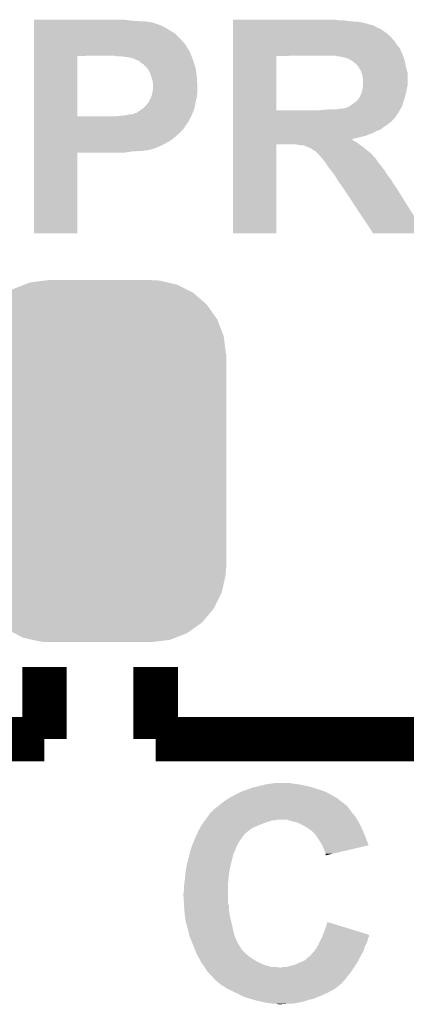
# Model space of a CAD drawing. Extents: x -1.3 to 24.2, y -3.9 to 53.4.
# Tile 10 of 51: x 11.1 to 12.8, y 6.6 to 11.1. Entities that reach past the tile are written whole.
import ezdxf

# ---------------------------------------------------------------- set-up
doc = ezdxf.new("R2010")
doc.units = 0
doc.layers.get('0').update_dxf_attribs({"linetype": 'CONTINUOUS'})
doc.layers.add('SKOLL-I_CLICK_V101_GTO', color=11, linetype='CONTINUOUS')
doc.layers.add('SKOLL-I_CLICK_V101_GTS', color=8, linetype='CONTINUOUS')

# ---------------------------------------------------------------- blocks, each defined once
blk = doc.blocks.new('CUSTOM_114')
for points in [[(-0.344522, 0.80667), (-0.319682, 0.816338), (0.351232, 0.80667), (0.308712, 0.816338)], [(-0.319682, 0.816338), (-0.251122, 0.82504), (0.308712, 0.816338), (0.27044, 0.82504)], [(-0.251122, 0.82504), (-0.23749, 0.82677), (0.27044, 0.82504), (0.23749, 0.82677)], [(-0.464512, 0.738408), (-0.420946, 0.769256), (0.460796, 0.738408), (0.425156, 0.769256)], [(-0.420946, 0.769256), (-0.396894, 0.786286), (0.425156, 0.769256), (0.391508, 0.786286)], [(-0.396894, 0.786286), (-0.344522, 0.80667), (0.391508, 0.786286), (0.351232, 0.80667)], [(-0.484594, 0.715032), (-0.464512, 0.738408), (0.4878, 0.715032), (0.460796, 0.738408)], [(-0.532704, 0.647234), (-0.5185, 0.67556), (0.535424, 0.647234), (0.515528, 0.67556)], [(-0.5185, 0.67556), (-0.484594, 0.715032), (0.515528, 0.67556), (0.4878, 0.715032)], [(-0.555636, 0.601496), (-0.532704, 0.647234), (0.55303, 0.601496), (0.535424, 0.647234)], [(-0.562694, 0.569912), (-0.555636, 0.601496), (0.565186, 0.569912), (0.55303, 0.601496)], [(-0.573704, 0.520636), (-0.562694, 0.569912), (0.571254, 0.520636), (0.565186, 0.569912)], [(-0.57531, 0.48768), (-0.573704, 0.520636), (0.57531, 0.48768), (0.571254, 0.520636)], [(-0.57658, -0.48768), (-0.57658, 0.48768), (0.57658, -0.48768), (0.57658, 0.48768)], [(-0.571252, -0.520636), (-0.57531, -0.48768), (0.573704, -0.520636), (0.57531, -0.48768)], [(-0.565186, -0.569912), (-0.571252, -0.520636), (0.562692, -0.569912), (0.573704, -0.520636)], [(-0.553028, -0.601496), (-0.565186, -0.569912), (0.555636, -0.601496), (0.562692, -0.569912)], [(-0.535424, -0.647234), (-0.553028, -0.601496), (0.532702, -0.647234), (0.555636, -0.601496)], [(-0.515526, -0.67556), (-0.535424, -0.647234), (0.5185, -0.67556), (0.532702, -0.647234)], [(-0.4878, -0.715032), (-0.515526, -0.67556), (0.484592, -0.715032), (0.5185, -0.67556)], [(-0.460794, -0.738408), (-0.4878, -0.715032), (0.464512, -0.738408), (0.484592, -0.715032)], [(-0.425156, -0.769256), (-0.460794, -0.738408), (0.420944, -0.769256), (0.464512, -0.738408)], [(-0.391506, -0.786286), (-0.425156, -0.769256), (0.396894, -0.786286), (0.420944, -0.769256)], [(-0.351232, -0.80667), (-0.391506, -0.786286), (0.34452, -0.80667), (0.396894, -0.786286)], [(-0.30871, -0.816338), (-0.351232, -0.80667), (0.319682, -0.816338), (0.34452, -0.80667)], [(-0.27044, -0.82504), (-0.30871, -0.816338), (0.25112, -0.82504), (0.319682, -0.816338)], [(-0.23749, -0.82677), (-0.27044, -0.82504), (0.23749, -0.82677), (0.25112, -0.82504)]]:
    blk.add_solid(points)

msp = doc.modelspace()

# ---------------------------------------------------------------- linework, layer by layer
at = {"layer": 'SKOLL-I_CLICK_V101_GTO', "const_width": 0.2032}
for points in [[(11.176, 8.1788), (11.176, 7.8486)], [(11.684, 7.8486), (11.684, 8.1788)], [(11.684, 7.8486), (13.462, 7.8486), (13.462, 8.1788)], [(9.398, 7.8486), (11.176, 7.8486)]]:
    msp.add_lwpolyline(points, dxfattribs=at)
at = {"layer": 'SKOLL-I_CLICK_V101_GTO'}
for points in [[(11.12776, 11.13028), (11.127762, 11.13536), (11.57986, 11.13028), (11.53922, 11.13536)], [(11.12776, 11.12774), (11.12776, 11.13028), (11.617958, 11.12774), (11.57986, 11.13028)], [(11.12776, 11.1252), (11.12776, 11.12774), (11.653518, 11.1252), (11.63574, 11.12774)], [(11.12776, 11.120116), (11.12776, 11.1252), (11.678924, 11.120116), (11.653518, 11.1252)], [(11.12776, 11.11758), (11.12776, 11.120116), (11.681466, 11.11758), (11.678924, 11.120116)], [(11.12776, 11.117578), (11.12776, 11.11758), (11.686544, 11.117578), (11.681466, 11.11758)], [(11.12776, 11.11504), (11.12776, 11.117578), (11.691622, 11.11504), (11.686544, 11.117578)], [(11.12776, 11.10996), (11.12776, 11.11504), (11.70686, 11.10996), (11.691622, 11.11504)], [(12.03708, 11.13282), (12.037082, 11.13536), (12.519662, 11.13282), (12.504422, 11.13536)], [(12.03708, 11.12774), (12.03708, 11.13282), (12.57554, 11.12774), (12.53998, 11.13282)], [(12.03708, 11.1252), (12.03708, 11.12774), (12.613642, 11.1252), (12.57554, 11.12774)], [(12.03708, 11.117578), (12.03708, 11.1252), (12.6492, 11.117578), (12.613642, 11.1252)], [(12.03708, 11.1125), (12.03708, 11.117578), (12.66444, 11.1125), (12.6492, 11.117578)], [(12.03708, 11.109956), (12.03708, 11.1125), (12.679684, 11.109956), (12.66444, 11.1125)], [(11.12776, 11.0998), (11.12776, 11.10996), (11.727178, 11.0998), (11.70686, 11.10996)], [(11.12776, 11.0871), (11.12776, 11.0998), (11.7475, 11.0871), (11.727178, 11.0998)], [(11.12776, 11.071858), (11.12776, 11.0871), (11.772902, 11.071858), (11.7475, 11.0871)], [(11.12776, 11.049), (11.12776, 11.071858), (11.79576, 11.049), (11.772902, 11.071858)], [(12.03708, 11.10742), (12.03708, 11.109956), (12.68222, 11.10742), (12.679684, 11.109956)], [(12.03708, 11.10234), (12.03708, 11.10742), (12.68984, 11.10234), (12.68222, 11.10742)], [(12.03708, 11.09726), (12.03708, 11.10234), (12.702542, 11.09726), (12.68984, 11.10234)], [(12.03708, 11.0871), (12.03708, 11.09726), (12.720322, 11.0871), (12.702542, 11.09726)], [(12.03708, 11.0744), (12.03708, 11.0871), (12.7381, 11.0744), (12.720322, 11.0871)], [(12.03708, 11.05916), (12.03708, 11.0744), (12.755882, 11.05916), (12.7381, 11.0744)], [(11.127758, 11.0236), (11.12776, 11.049), (11.81862, 11.0236), (11.79576, 11.049)], [(11.127758, 11.021056), (11.127758, 11.0236), (11.821162, 11.021056), (11.81862, 11.0236)], [(11.127758, 11.010898), (11.127758, 11.021056), (11.826242, 11.010898), (11.821162, 11.021056)], [(12.037078, 11.03884), (12.03708, 11.05916), (12.77366, 11.03884), (12.755882, 11.05916)], [(12.037078, 11.013438), (12.037078, 11.03884), (12.791442, 11.013438), (12.77366, 11.03884)], [(11.127758, 10.995658), (11.127758, 11.010898), (11.8364, 10.995658), (11.826242, 11.010898)], [(11.127758, 10.9855), (11.127758, 10.995658), (11.84148, 10.9855), (11.8364, 10.995658)], [(11.127758, 10.9728), (11.127758, 10.9855), (11.84656, 10.9728), (11.84148, 10.9855)], [(12.037078, 11.008356), (12.037078, 11.013438), (12.796522, 11.008356), (12.791442, 11.013438)], [(12.037078, 10.98804), (12.037078, 11.008356), (12.80668, 10.98804), (12.796522, 11.008356)], [(12.037078, 10.97026), (12.037078, 10.98804), (12.8143, 10.97026), (12.80668, 10.98804)], [(11.127752, 10.693422), (11.127758, 10.97024), (11.32586, 10.693422), (11.325862, 10.97024)], [(11.127758, 10.97026), (11.127758, 10.9728), (11.847484, 10.97026), (11.84656, 10.9728)], [(11.127758, 10.97024), (11.127758, 10.97026), (11.325862, 10.97024), (11.47318, 10.97026)], [(11.511282, 10.96772), (11.498582, 10.97026), (11.848408, 10.96772), (11.847484, 10.97026)], [(11.544302, 10.96518), (11.529062, 10.96772), (11.849332, 10.96518), (11.848408, 10.96772)], [(11.554464, 10.965178), (11.544302, 10.96518), (11.849332, 10.965178), (11.849332, 10.96518)], [(11.559544, 10.96264), (11.554464, 10.965178), (11.850256, 10.96264), (11.849332, 10.965178)], [(11.577322, 10.960098), (11.562082, 10.96264), (11.85118, 10.960098), (11.850256, 10.96264)], [(11.592562, 10.95248), (11.577322, 10.960098), (11.85395, 10.95248), (11.85118, 10.960098)], [(11.607802, 10.947396), (11.592562, 10.95248), (11.855798, 10.947396), (11.85395, 10.95248)], [(11.61034, 10.94486), (11.607802, 10.947396), (11.85672, 10.94486), (11.855798, 10.947396)], [(11.617964, 10.937238), (11.61034, 10.94486), (11.859262, 10.937238), (11.85672, 10.94486)], [(11.62812, 10.932156), (11.617964, 10.937238), (11.860956, 10.932156), (11.859262, 10.937238)], [(11.633206, 10.924538), (11.62812, 10.932156), (11.863494, 10.924538), (11.860956, 10.932156)], [(12.037072, 10.721362), (12.037078, 10.97024), (12.23518, 10.721362), (12.235182, 10.97024)], [(12.037078, 10.97024), (12.037078, 10.97026), (12.235182, 10.97024), (12.46124, 10.97026)], [(12.517122, 10.96772), (12.504422, 10.97026), (12.815148, 10.96772), (12.8143, 10.97026)], [(12.524744, 10.967718), (12.517122, 10.96772), (12.815148, 10.967718), (12.815148, 10.96772)], [(12.529824, 10.96518), (12.524744, 10.967718), (12.815994, 10.96518), (12.815148, 10.967718)], [(12.547602, 10.962638), (12.529824, 10.96518), (12.816842, 10.962638), (12.815994, 10.96518)], [(12.562842, 10.95756), (12.547602, 10.962638), (12.818534, 10.95756), (12.816842, 10.962638)], [(12.57554, 10.94994), (12.562842, 10.95756), (12.821074, 10.94994), (12.818534, 10.95756)], [(12.580622, 10.947398), (12.57554, 10.94994), (12.82192, 10.947398), (12.821074, 10.94994)], [(12.5857, 10.944858), (12.580622, 10.947398), (12.82243, 10.944858), (12.82192, 10.947398)], [(12.59332, 10.93724), (12.5857, 10.944858), (12.823952, 10.93724), (12.82243, 10.944858)], [(12.600942, 10.932154), (12.59332, 10.93724), (12.82497, 10.932154), (12.823952, 10.93724)], [(12.603494, 10.92708), (12.600942, 10.932154), (12.825984, 10.92708), (12.82497, 10.932154)], [(11.63828, 10.921998), (11.633206, 10.924538), (11.864342, 10.921998), (11.863494, 10.924538)], [(11.640822, 10.919458), (11.63828, 10.921998), (11.865188, 10.919458), (11.864342, 10.921998)], [(11.644886, 10.914378), (11.640822, 10.919458), (11.86688, 10.914378), (11.865188, 10.919458)], [(11.650982, 10.906758), (11.644886, 10.914378), (11.867898, 10.906758), (11.86688, 10.914378)], [(11.6586, 10.891518), (11.650982, 10.906758), (11.86993, 10.891518), (11.867898, 10.906758)], [(11.66368, 10.87628), (11.6586, 10.891518), (11.87196, 10.87628), (11.86993, 10.891518)], [(12.606024, 10.92707), (12.603494, 10.92708), (12.825986, 10.92707), (12.825984, 10.92708)], [(12.609068, 10.922), (12.606024, 10.92707), (12.827, 10.922), (12.825986, 10.92707)], [(12.62126, 10.901682), (12.609068, 10.922), (12.832542, 10.901682), (12.827, 10.922)], [(12.62431, 10.894058), (12.62126, 10.901682), (12.83462, 10.894058), (12.832542, 10.901682)], [(12.62634, 10.888978), (12.62431, 10.894058), (12.83462, 10.888978), (12.83462, 10.894058)], [(12.63142, 10.863578), (12.62634, 10.888978), (12.83462, 10.863578), (12.83462, 10.888978)], [(11.66876, 10.861038), (11.66368, 10.87628), (11.872914, 10.861038), (11.87196, 10.87628)], [(11.6713, 10.848338), (11.66876, 10.861038), (11.873708, 10.848338), (11.872914, 10.861038)], [(11.6713, 10.835642), (11.6713, 10.848338), (11.8745, 10.835642), (11.873708, 10.848338)], [(12.63142, 10.833098), (12.63142, 10.863578), (12.83462, 10.833098), (12.83462, 10.863578)], [(11.666218, 10.789918), (11.668758, 10.80262), (11.872912, 10.789918), (11.8745, 10.80262)], [(11.668758, 10.80262), (11.6713, 10.815318), (11.8745, 10.80262), (11.8745, 10.815318)], [(11.6713, 10.815318), (11.6713, 10.835642), (11.8745, 10.815318), (11.8745, 10.835642)], [(12.621258, 10.794998), (12.622528, 10.79754), (12.826306, 10.794998), (12.827, 10.79754)], [(12.622528, 10.79754), (12.626338, 10.805158), (12.827, 10.79754), (12.828522, 10.805158)], [(12.626338, 10.805158), (12.62888, 10.81786), (12.828522, 10.805158), (12.831064, 10.81786)], [(12.62888, 10.81786), (12.629726, 10.82294), (12.831064, 10.81786), (12.83208, 10.82294)], [(12.629726, 10.82294), (12.63142, 10.833098), (12.83208, 10.82294), (12.83462, 10.833098)], [(11.640818, 10.7442), (11.64844, 10.754358), (11.864108, 10.7442), (11.865954, 10.754358)], [(11.64844, 10.754358), (11.653516, 10.759438), (11.865954, 10.754358), (11.866878, 10.759438)], [(11.653516, 10.75944), (11.65606, 10.767058), (11.86688, 10.75944), (11.868572, 10.767058)], [(11.653516, 10.759438), (11.653516, 10.75944), (11.866878, 10.759438), (11.86688, 10.75944)], [(11.65606, 10.767058), (11.66114, 10.77722), (11.868572, 10.767058), (11.87083, 10.77722)], [(11.66114, 10.77722), (11.663172, 10.782302), (11.87083, 10.77722), (11.87196, 10.782302)], [(11.663172, 10.782302), (11.666218, 10.789918), (11.87196, 10.782302), (11.872912, 10.789918)], [(12.57554, 10.7442), (12.59332, 10.7569), (12.810912, 10.7442), (12.815146, 10.7569)], [(12.59332, 10.7569), (12.603478, 10.764518), (12.815146, 10.7569), (12.817686, 10.764518)], [(12.603478, 10.764518), (12.60729, 10.7696), (12.817686, 10.764518), (12.81938, 10.7696)], [(12.60729, 10.7696), (12.6111, 10.774678), (12.81938, 10.7696), (12.820764, 10.774678)], [(12.6111, 10.774678), (12.613634, 10.777214), (12.820764, 10.774678), (12.821456, 10.777214)], [(12.613634, 10.777214), (12.61364, 10.779754), (12.821456, 10.777214), (12.822148, 10.779754)], [(12.61364, 10.779754), (12.618716, 10.784838), (12.822148, 10.779754), (12.823534, 10.784838)], [(12.618716, 10.784838), (12.621258, 10.794998), (12.823534, 10.784838), (12.826306, 10.794998)], [(11.579856, 10.70356), (11.587476, 10.7061), (11.85051, 10.70356), (11.85164, 10.7061)], [(11.587476, 10.7061), (11.590014, 10.708634), (11.85164, 10.7061), (11.852652, 10.708634)], [(11.590014, 10.708634), (11.595096, 10.70864), (11.852652, 10.708634), (11.852654, 10.70864)], [(11.595096, 10.70864), (11.61034, 10.7188), (11.852654, 10.70864), (11.856718, 10.7188)], [(11.61034, 10.7188), (11.627268, 10.731498), (11.856718, 10.7188), (11.861798, 10.731498)], [(11.627268, 10.731498), (11.630658, 10.73404), (11.861798, 10.731498), (11.86226, 10.73404)], [(11.630658, 10.73404), (11.640818, 10.7442), (11.86226, 10.73404), (11.864108, 10.7442)], [(12.037072, 10.72134), (12.037072, 10.721362), (12.425682, 10.72134), (12.23518, 10.721362)], [(12.037072, 10.70864), (12.037072, 10.72134), (12.791442, 10.70864), (12.798848, 10.72134)], [(12.037072, 10.6934), (12.037072, 10.70864), (12.78128, 10.6934), (12.791442, 10.70864)], [(12.425682, 10.72134), (12.45362, 10.72388), (12.798848, 10.72134), (12.80033, 10.72388)], [(12.45362, 10.72388), (12.4841, 10.72642), (12.80033, 10.72388), (12.801812, 10.72642)], [(12.514578, 10.72642), (12.527278, 10.72896), (12.801812, 10.72642), (12.803294, 10.72896)], [(12.537438, 10.72896), (12.550138, 10.7315), (12.803294, 10.72896), (12.804776, 10.7315)], [(12.550138, 10.7315), (12.555216, 10.734038), (12.804776, 10.7315), (12.806256, 10.734038)], [(12.555216, 10.734038), (12.557756, 10.73404), (12.806256, 10.734038), (12.806256, 10.73404)], [(12.557756, 10.73404), (12.567912, 10.739118), (12.806256, 10.73404), (12.80922, 10.739118)], [(12.567912, 10.739118), (12.567918, 10.73912), (12.80922, 10.739118), (12.80922, 10.73912)], [(12.567918, 10.73912), (12.57554, 10.7442), (12.80922, 10.73912), (12.810912, 10.7442)], [(11.12775, 10.68324), (11.127752, 10.6934), (11.841478, 10.68324), (11.845994, 10.6934)], [(11.12775, 10.680696), (11.12775, 10.68324), (11.83894, 10.680696), (11.841478, 10.68324)], [(11.12775, 10.673078), (11.12775, 10.680696), (11.836398, 10.673078), (11.83894, 10.680696)], [(11.12775, 10.66292), (11.12775, 10.673078), (11.82878, 10.66292), (11.836398, 10.673078)], [(11.12775, 10.632438), (11.12775, 10.66292), (11.808458, 10.632438), (11.82878, 10.66292)], [(11.127752, 10.6934), (11.127752, 10.693422), (11.496042, 10.6934), (11.32586, 10.693422)], [(11.496042, 10.6934), (11.546838, 10.69848), (11.845994, 10.6934), (11.848252, 10.69848)], [(11.546838, 10.69848), (11.569698, 10.70356), (11.848252, 10.69848), (11.85051, 10.70356)], [(12.03707, 10.6807), (12.037072, 10.6934), (12.77112, 10.6807), (12.78128, 10.6934)], [(12.03707, 10.668), (12.03707, 10.6807), (12.75842, 10.668), (12.77112, 10.6807)], [(12.03707, 10.662918), (12.03707, 10.668), (12.750798, 10.662918), (12.75842, 10.668)], [(12.03707, 10.655298), (12.03707, 10.662918), (12.743176, 10.655298), (12.750798, 10.662918)], [(11.127748, 10.58672), (11.12775, 10.6172), (11.757654, 10.58672), (11.79322, 10.6172)], [(11.12775, 10.6172), (11.12775, 10.632438), (11.79322, 10.6172), (11.808458, 10.632438)], [(12.03707, 10.650218), (12.03707, 10.655298), (12.73302, 10.650218), (12.743176, 10.655298)], [(12.03707, 10.6426), (12.03707, 10.650218), (12.72286, 10.6426), (12.73302, 10.650218)], [(12.03707, 10.63244), (12.03707, 10.6426), (12.710158, 10.63244), (12.72286, 10.6426)], [(12.03707, 10.62736), (12.03707, 10.63244), (12.69492, 10.62736), (12.710158, 10.63244)], [(12.03707, 10.61974), (12.03707, 10.62736), (12.67968, 10.61974), (12.69492, 10.62736)], [(12.03707, 10.61212), (12.03707, 10.61974), (12.6619, 10.61212), (12.67968, 10.61974)], [(11.127748, 10.586714), (11.127748, 10.58672), (11.755114, 10.586714), (11.757654, 10.58672)], [(11.127748, 10.581638), (11.127748, 10.586714), (11.750036, 10.581638), (11.755114, 10.586714)], [(11.127748, 10.57656), (11.127748, 10.581638), (11.739882, 10.57656), (11.750036, 10.581638)], [(11.127748, 10.56894), (11.127748, 10.57656), (11.72718, 10.56894), (11.739882, 10.57656)], [(12.037068, 10.59434), (12.03707, 10.6045), (12.60094, 10.59434), (12.641578, 10.6045)], [(12.037068, 10.58926), (12.037068, 10.59434), (12.57828, 10.58926), (12.60094, 10.59434)], [(12.037068, 10.589254), (12.037068, 10.58926), (12.580626, 10.589254), (12.57828, 10.58926)], [(12.037068, 10.58164), (12.037068, 10.589254), (12.588244, 10.58164), (12.580626, 10.589254)], [(12.037068, 10.576558), (12.037068, 10.58164), (12.60094, 10.576558), (12.588244, 10.58164)], [(12.037068, 10.5664), (12.037068, 10.576558), (12.61364, 10.5664), (12.60094, 10.576558)], [(12.03707, 10.6045), (12.03707, 10.61212), (12.641578, 10.6045), (12.6619, 10.61212)], [(11.12774, 10.160022), (11.127748, 10.528278), (11.325838, 10.160022), (11.32586, 10.528278)], [(11.127748, 10.56132), (11.127748, 10.56894), (11.71194, 10.56132), (11.72718, 10.56894)], [(11.127748, 10.54608), (11.127748, 10.56132), (11.676378, 10.54608), (11.71194, 10.56132)], [(11.127748, 10.541), (11.127748, 10.54608), (11.656058, 10.541), (11.676378, 10.54608)], [(11.127748, 10.540998), (11.127748, 10.541), (11.653516, 10.540998), (11.656058, 10.541)], [(11.127748, 10.53846), (11.127748, 10.540998), (11.648436, 10.53846), (11.653516, 10.540998)], [(11.127748, 10.538458), (11.127748, 10.53846), (11.635738, 10.538458), (11.648436, 10.53846)], [(11.127748, 10.53592), (11.127748, 10.538458), (11.628116, 10.53592), (11.635738, 10.538458)], [(11.127748, 10.53338), (11.127748, 10.53592), (11.592558, 10.53338), (11.605258, 10.53592)], [(11.127748, 10.5283), (11.127748, 10.53338), (11.541758, 10.5283), (11.57732, 10.53338)], [(11.127748, 10.528278), (11.127748, 10.5283), (11.32586, 10.528278), (11.541758, 10.5283)], [(12.03706, 10.160022), (12.037068, 10.566378), (12.235158, 10.160022), (12.23518, 10.566378)], [(12.037068, 10.566378), (12.037068, 10.5664), (12.23518, 10.566378), (12.318998, 10.5664)], [(12.349478, 10.56132), (12.318998, 10.5664), (12.620752, 10.56132), (12.61364, 10.5664)], [(12.367258, 10.55878), (12.359636, 10.56132), (12.624308, 10.55878), (12.620752, 10.56132)], [(12.37234, 10.55624), (12.367258, 10.55878), (12.627864, 10.55624), (12.624308, 10.55878)], [(12.37869, 10.5537), (12.37234, 10.55624), (12.63142, 10.5537), (12.627864, 10.55624)], [(12.38504, 10.55116), (12.37869, 10.5537), (12.634468, 10.55116), (12.63142, 10.5537)], [(12.395198, 10.54608), (12.38504, 10.55116), (12.640564, 10.54608), (12.634468, 10.55116)], [(12.401976, 10.541), (12.395198, 10.54608), (12.64666, 10.541), (12.640564, 10.54608)], [(12.40536, 10.538462), (12.401976, 10.541), (12.650046, 10.538462), (12.64666, 10.541)], [(12.415516, 10.533382), (12.40536, 10.538462), (12.65682, 10.533382), (12.650046, 10.538462)], [(12.423138, 10.52576), (12.415516, 10.533382), (12.666982, 10.52576), (12.65682, 10.533382)], [(12.428218, 10.52068), (12.423138, 10.52576), (12.671336, 10.52068), (12.666982, 10.52576)], [(12.430754, 10.515614), (12.428218, 10.52068), (12.675678, 10.515614), (12.671336, 10.52068)], [(12.43329, 10.5156), (12.430754, 10.515614), (12.67569, 10.5156), (12.675678, 10.515614)], [(12.43838, 10.50798), (12.43329, 10.5156), (12.682218, 10.50798), (12.67569, 10.5156)], [(12.445998, 10.50036), (12.43838, 10.50798), (12.68984, 10.50036), (12.682218, 10.50798)], [(12.446, 10.500358), (12.445998, 10.50036), (12.689842, 10.500358), (12.68984, 10.50036)], [(12.455526, 10.48766), (12.446, 10.500358), (12.69746, 10.48766), (12.689842, 10.500358)], [(12.46124, 10.48004), (12.455526, 10.48766), (12.70381, 10.48004), (12.69746, 10.48766)], [(12.46632, 10.47242), (12.46124, 10.48004), (12.71016, 10.47242), (12.70381, 10.48004)], [(12.47648, 10.45718), (12.46632, 10.47242), (12.722014, 10.45718), (12.71016, 10.47242)], [(12.482578, 10.449558), (12.47648, 10.45718), (12.727942, 10.449558), (12.722014, 10.45718)], [(12.492736, 10.43686), (12.482578, 10.449558), (12.735558, 10.43686), (12.727942, 10.449558)], [(12.4968, 10.43178), (12.492736, 10.43686), (12.738946, 10.43178), (12.735558, 10.43686)], [(12.503574, 10.42162), (12.4968, 10.43178), (12.74572, 10.42162), (12.738946, 10.43178)], [(12.512038, 10.408922), (12.503574, 10.42162), (12.756302, 10.408922), (12.74572, 10.42162)], [(12.513312, 10.406378), (12.512038, 10.408922), (12.758422, 10.406378), (12.756302, 10.408922)], [(12.51712, 10.398762), (12.513312, 10.406378), (12.762774, 10.398762), (12.758422, 10.406378)], [(12.52474, 10.388602), (12.51712, 10.398762), (12.768578, 10.388602), (12.762774, 10.398762)], [(12.524744, 10.388598), (12.52474, 10.388602), (12.76858, 10.388598), (12.768578, 10.388602)], [(12.529816, 10.383522), (12.524744, 10.388598), (12.772208, 10.383522), (12.76858, 10.388598)], [(12.53236, 10.375904), (12.529816, 10.383522), (12.77765, 10.375904), (12.772208, 10.383522)], [(12.537438, 10.370822), (12.53236, 10.375904), (12.78128, 10.370822), (12.77765, 10.375904)], [(12.53744, 10.37082), (12.537438, 10.370822), (12.78128, 10.37082), (12.78128, 10.370822)], [(12.550906, 10.3505), (12.53744, 10.37082), (12.79398, 10.3505), (12.78128, 10.37082)], [(12.677136, 10.160008), (12.550906, 10.3505), (12.913316, 10.160008), (12.79398, 10.3505)], [(11.325838, 10.16), (11.12774, 10.160022), (11.325838, 10.16), (11.325838, 10.160022)], [(12.235158, 10.16), (12.03706, 10.160022), (12.235158, 10.16), (12.235158, 10.160022)], [(12.91332, 10.16), (12.677136, 10.160008), (12.91332, 10.16), (12.913316, 10.160008)], [(12.211052, 7.6454), (12.230102, 7.64794), (12.31138, 7.6454), (12.296138, 7.64794)], [(12.04722, 7.5946), (12.06754, 7.60476), (12.48461, 7.5946), (12.466322, 7.60476)], [(12.06754, 7.60476), (12.072622, 7.6073), (12.466322, 7.60476), (12.459974, 7.6073)], [(12.072622, 7.6073), (12.093582, 7.614922), (12.459974, 7.6073), (12.44092, 7.614922)], [(12.093582, 7.614922), (12.114532, 7.62254), (12.44092, 7.614922), (12.41552, 7.62254)], [(12.114532, 7.62254), (12.128502, 7.62762), (12.41552, 7.62254), (12.400276, 7.62762)], [(12.128502, 7.62762), (12.139498, 7.630158), (12.400276, 7.62762), (12.39266, 7.630158)], [(12.139498, 7.630158), (12.16152, 7.63524), (12.39266, 7.630158), (12.369796, 7.63524)], [(12.16152, 7.63524), (12.18184, 7.64032), (12.369796, 7.63524), (12.346938, 7.64032)], [(12.18184, 7.64032), (12.192002, 7.64286), (12.346938, 7.64032), (12.32916, 7.64286)], [(12.192002, 7.64286), (12.211052, 7.6454), (12.32916, 7.64286), (12.31138, 7.6454)], [(11.98626, 7.5565), (12.00404, 7.5692), (12.54143, 7.5565), (12.525102, 7.5692)], [(12.00404, 7.5692), (12.020298, 7.57936), (12.525102, 7.5692), (12.512038, 7.57936)], [(12.020298, 7.57936), (12.02436, 7.581898), (12.512038, 7.57936), (12.50747, 7.581898)], [(12.02436, 7.581898), (12.04722, 7.5946), (12.50747, 7.581898), (12.48461, 7.5946)], [(11.922528, 7.495538), (11.935462, 7.51332), (12.595862, 7.495538), (12.580302, 7.51332)], [(11.935462, 7.51332), (11.938, 7.515858), (12.580302, 7.51332), (12.57808, 7.515858)], [(11.938, 7.515858), (11.938004, 7.515862), (12.57808, 7.515858), (12.578078, 7.515862)], [(11.938004, 7.515862), (11.94308, 7.518404), (12.578078, 7.515862), (12.576384, 7.518404)], [(11.94308, 7.518404), (11.948162, 7.526022), (12.576384, 7.518404), (12.571306, 7.526022)], [(11.948162, 7.526022), (11.954932, 7.5311), (12.571306, 7.526022), (12.56792, 7.5311)], [(11.954932, 7.5311), (11.95832, 7.53364), (12.56792, 7.5311), (12.565382, 7.53364)], [(11.95832, 7.53364), (11.961494, 7.53618), (12.565382, 7.53364), (12.562842, 7.53618)], [(11.961494, 7.53618), (11.96784, 7.541256), (12.562842, 7.53618), (12.560302, 7.541256)], [(11.96784, 7.541256), (11.971016, 7.543798), (12.560302, 7.541256), (12.55776, 7.543798)], [(11.971016, 7.543798), (11.97102, 7.5438), (12.55776, 7.543798), (12.557758, 7.5438)], [(11.97102, 7.5438), (11.98626, 7.5565), (12.557758, 7.5438), (12.54143, 7.5565)], [(11.896664, 7.45998), (11.904054, 7.47014), (12.166602, 7.45998), (12.19454, 7.47014)], [(11.904054, 7.47014), (11.909596, 7.477758), (12.19454, 7.47014), (12.217398, 7.477758)], [(11.909596, 7.47776), (11.911442, 7.480298), (12.230096, 7.47776), (12.237718, 7.480298)], [(11.909596, 7.477758), (11.909596, 7.47776), (12.217398, 7.477758), (12.230096, 7.47776)], [(11.911442, 7.480298), (11.911444, 7.4803), (12.237718, 7.480298), (12.283438, 7.4803)], [(11.911444, 7.4803), (11.922528, 7.495538), (12.605006, 7.4803), (12.595862, 7.495538)], [(12.308842, 7.47268), (12.283438, 7.4803), (12.609578, 7.47268), (12.605006, 7.4803)], [(12.320276, 7.47014), (12.308842, 7.47268), (12.6111, 7.47014), (12.609578, 7.47268)], [(12.331698, 7.467602), (12.320276, 7.47014), (12.61237, 7.467602), (12.6111, 7.47014)], [(12.36726, 7.44982), (12.331698, 7.467602), (12.62126, 7.44982), (12.61237, 7.467602)], [(11.873716, 7.416798), (11.87958, 7.4295), (12.092938, 7.416798), (12.10818, 7.4295)], [(11.87958, 7.4295), (11.88512, 7.43966), (12.10818, 7.4295), (12.12088, 7.43966)], [(11.88512, 7.43966), (11.889276, 7.44728), (12.12088, 7.43966), (12.13612, 7.44728)], [(11.889276, 7.44728), (11.89482, 7.457442), (12.13612, 7.44728), (12.16051, 7.457442)], [(11.89482, 7.457442), (11.896664, 7.45998), (12.16051, 7.457442), (12.166602, 7.45998)], [(12.379958, 7.442202), (12.36726, 7.44982), (12.62507, 7.442202), (12.62126, 7.44982)], [(12.382502, 7.43966), (12.379958, 7.442202), (12.62634, 7.43966), (12.62507, 7.442202)], [(12.38504, 7.437122), (12.382502, 7.43966), (12.627428, 7.437122), (12.62634, 7.43966)], [(12.390116, 7.434582), (12.38504, 7.437122), (12.628518, 7.434582), (12.627428, 7.437122)], [(12.4079, 7.419342), (12.390116, 7.434582), (12.635048, 7.419342), (12.628518, 7.434582)], [(11.852698, 7.368542), (11.85693, 7.378698), (12.05992, 7.368542), (12.065, 7.378698)], [(11.85693, 7.378698), (11.86328, 7.39394), (12.065, 7.378698), (12.07516, 7.39394)], [(11.86328, 7.39394), (11.86434, 7.39648), (12.07516, 7.39394), (12.077698, 7.39648)], [(11.86434, 7.39648), (11.866682, 7.401556), (12.077698, 7.39648), (12.080238, 7.401556)], [(11.866682, 7.401556), (11.873716, 7.416798), (12.080238, 7.401556), (12.092938, 7.416798)], [(12.41933, 7.4041), (12.4079, 7.419342), (12.64158, 7.4041), (12.635048, 7.419342)], [(12.42314, 7.399018), (12.41933, 7.4041), (12.643484, 7.399018), (12.64158, 7.4041)], [(12.43584, 7.3787), (12.42314, 7.399018), (12.65109, 7.3787), (12.643484, 7.399018)], [(12.444554, 7.363454), (12.43584, 7.3787), (12.656796, 7.363454), (12.65109, 7.3787)], [(11.839134, 7.325358), (11.84148, 7.335518), (12.039598, 7.325358), (12.044678, 7.335518)], [(11.84148, 7.335518), (11.843174, 7.3406), (12.044678, 7.335518), (12.04722, 7.3406)], [(11.843174, 7.3406), (11.848254, 7.35584), (12.04722, 7.3406), (12.0523, 7.35584)], [(11.848254, 7.35584), (11.85164, 7.365998), (12.0523, 7.35584), (12.058392, 7.365998)], [(11.85164, 7.365998), (11.852698, 7.368542), (12.058392, 7.365998), (12.05992, 7.368542)], [(12.446, 7.360922), (12.444554, 7.363454), (12.645956, 7.360922), (12.656796, 7.363454)], [(12.45362, 7.34314), (12.446, 7.360922), (12.569842, 7.34314), (12.645956, 7.360922)], [(12.4587, 7.33044), (12.45362, 7.34314), (12.51548, 7.33044), (12.569842, 7.34314)], [(11.82901, 7.28472), (11.83386, 7.3025), (12.02944, 7.28472), (12.033884, 7.3025)], [(11.83386, 7.3025), (11.839134, 7.325358), (12.033884, 7.3025), (12.039598, 7.325358)], [(12.461238, 7.325364), (12.4587, 7.33044), (12.493754, 7.325364), (12.51548, 7.33044)], [(12.46124, 7.317768), (12.461238, 7.325364), (12.46124, 7.317768), (12.493754, 7.325364)], [(11.820398, 7.236462), (11.82116, 7.24408), (12.01928, 7.236462), (12.020802, 7.24408)], [(11.82116, 7.24408), (11.824122, 7.26186), (12.020802, 7.24408), (12.02436, 7.26186)], [(11.824122, 7.26186), (11.82624, 7.274562), (12.02436, 7.26186), (12.027182, 7.274562)], [(11.82624, 7.274562), (11.82901, 7.28472), (12.027182, 7.274562), (12.02944, 7.28472)], [(11.81608, 7.19582), (11.817772, 7.21106), (12.015468, 7.19582), (12.01674, 7.21106)], [(11.817772, 7.21106), (11.81862, 7.21868), (12.01674, 7.21106), (12.0175, 7.21868)], [(11.81862, 7.21868), (11.820398, 7.236462), (12.0175, 7.21868), (12.01928, 7.236462)], [(11.811, 7.145022), (11.81354, 7.157722), (12.0142, 7.145022), (12.0142, 7.157722)], [(11.81354, 7.1755), (11.814174, 7.180582), (12.0142, 7.1755), (12.0142, 7.180582)], [(11.81354, 7.157722), (11.81354, 7.1755), (12.0142, 7.157722), (12.0142, 7.1755)], [(11.814174, 7.180582), (11.81608, 7.19582), (12.0142, 7.180582), (12.015468, 7.19582)], [(11.811, 7.134858), (11.811, 7.145022), (12.0142, 7.134858), (12.0142, 7.145022)], [(11.812944, 7.101836), (11.811, 7.134858), (12.0142, 7.101836), (12.0142, 7.134858)], [(11.81354, 7.09168), (11.812944, 7.101836), (12.017104, 7.09168), (12.0142, 7.101836)], [(11.81405, 7.084058), (11.81354, 7.09168), (12.01928, 7.084058), (12.017104, 7.09168)], [(11.815234, 7.06628), (11.81405, 7.084058), (12.01928, 7.06628), (12.01928, 7.084058)], [(11.81608, 7.05358), (11.815234, 7.06628), (12.020868, 7.05358), (12.01928, 7.06628)], [(11.817098, 7.04596), (11.81608, 7.05358), (12.02182, 7.04596), (12.020868, 7.05358)], [(11.82116, 7.015482), (11.817098, 7.04596), (12.028992, 7.015482), (12.02182, 7.04596)], [(11.82479, 7.00278), (11.82116, 7.015482), (12.03198, 7.00278), (12.028992, 7.015482)], [(11.83132, 6.97992), (11.82479, 7.00278), (12.037062, 6.97992), (12.03198, 7.00278)], [(11.836598, 6.957058), (11.83132, 6.97992), (12.042142, 6.957058), (12.037062, 6.97992)], [(12.448338, 6.954504), (12.45616, 6.974838), (12.65936, 6.954504), (12.593076, 6.974838)], [(12.45616, 6.974838), (12.46888, 7.012936), (12.593076, 6.974838), (12.46888, 7.012936)], [(11.83894, 6.946902), (11.836598, 6.957058), (12.04595, 6.946902), (12.042142, 6.957058)], [(11.843174, 6.93674), (11.83894, 6.946902), (12.04976, 6.93674), (12.04595, 6.946902)], [(11.85164, 6.916422), (11.843174, 6.93674), (12.05992, 6.916422), (12.04976, 6.93674)], [(12.435838, 6.926578), (12.442188, 6.939278), (12.651738, 6.926578), (12.654278, 6.939278)], [(12.442188, 6.939278), (12.44346, 6.94182), (12.654278, 6.939278), (12.655972, 6.94182)], [(12.44346, 6.94182), (12.44541, 6.946894), (12.655972, 6.94182), (12.659356, 6.946894)], [(12.44541, 6.946894), (12.448338, 6.954504), (12.659356, 6.946894), (12.65936, 6.954504)], [(11.85164, 6.91642), (11.85164, 6.916422), (12.059922, 6.91642), (12.05992, 6.916422)], [(11.858752, 6.89864), (11.85164, 6.91642), (12.07008, 6.89864), (12.059922, 6.91642)], [(11.86485, 6.883398), (11.858752, 6.89864), (12.080242, 6.883398), (12.07008, 6.89864)], [(11.869928, 6.8707), (11.86485, 6.883398), (12.09294, 6.8707), (12.080242, 6.883398)], [(12.408986, 6.880858), (12.418062, 6.89356), (12.63396, 6.880858), (12.637586, 6.89356)], [(12.418062, 6.89356), (12.420882, 6.898638), (12.637586, 6.89356), (12.639038, 6.898638)], [(12.420882, 6.898638), (12.429348, 6.91388), (12.639038, 6.898638), (12.64666, 6.91388)], [(12.429348, 6.91388), (12.43076, 6.91642), (12.64666, 6.91388), (12.647674, 6.91642)], [(12.43076, 6.91642), (12.435838, 6.926578), (12.647674, 6.91642), (12.651738, 6.926578)], [(11.87196, 6.86562), (11.869928, 6.8707), (12.099036, 6.86562), (12.09294, 6.8707)], [(11.876194, 6.858), (11.87196, 6.86562), (12.10818, 6.858), (12.099036, 6.86562)], [(11.88325, 6.8453), (11.876194, 6.858), (12.125958, 6.8453), (12.10818, 6.858)], [(11.88466, 6.84276), (11.88325, 6.8453), (12.130192, 6.84276), (12.125958, 6.8453)], [(11.891916, 6.83006), (11.88466, 6.84276), (12.151362, 6.83006), (12.130192, 6.84276)], [(12.336144, 6.82498), (12.364722, 6.837682), (12.60348, 6.82498), (12.610254, 6.837682)], [(12.364722, 6.837682), (12.385044, 6.855462), (12.610254, 6.837682), (12.619736, 6.855462)], [(12.385044, 6.855462), (12.39012, 6.858004), (12.619736, 6.855462), (12.621092, 6.858004)], [(12.39012, 6.858004), (12.393506, 6.86308), (12.621092, 6.858004), (12.6238, 6.86308)], [(12.393506, 6.86308), (12.395202, 6.865622), (12.6238, 6.86308), (12.625252, 6.865622)], [(12.395202, 6.865622), (12.40536, 6.87578), (12.625252, 6.865622), (12.631056, 6.87578)], [(12.40536, 6.87578), (12.408986, 6.880858), (12.631056, 6.87578), (12.63396, 6.880858)], [(11.894818, 6.82498), (11.891916, 6.83006), (12.162536, 6.82498), (12.151362, 6.83006)], [(11.900266, 6.817358), (11.894818, 6.82498), (12.1793, 6.817358), (12.162536, 6.82498)], [(11.907522, 6.8072), (11.900266, 6.817358), (12.214862, 6.8072), (12.1793, 6.817358)], [(11.909046, 6.80466), (11.907522, 6.8072), (12.252962, 6.80466), (12.23264, 6.8072)], [(11.915138, 6.794502), (11.909046, 6.80466), (12.58316, 6.794502), (12.589932, 6.80466)], [(11.920858, 6.78688), (11.915138, 6.794502), (12.57808, 6.78688), (12.58316, 6.794502)], [(12.252962, 6.80466), (12.258042, 6.804662), (12.589932, 6.80466), (12.589934, 6.804662)], [(12.258042, 6.804662), (12.265664, 6.8072), (12.589934, 6.804662), (12.591626, 6.8072)], [(12.280904, 6.8072), (12.29868, 6.81228), (12.591626, 6.8072), (12.595012, 6.81228)], [(12.29868, 6.81228), (12.319002, 6.81736), (12.595012, 6.81228), (12.5984, 6.81736)], [(12.319002, 6.81736), (12.336144, 6.82498), (12.5984, 6.81736), (12.60348, 6.82498)], [(11.92276, 6.784342), (11.920858, 6.78688), (12.576048, 6.784342), (12.57808, 6.78688)], [(11.930378, 6.77672), (11.92276, 6.784342), (12.569952, 6.77672), (12.576048, 6.784342)], [(11.932914, 6.771654), (11.930378, 6.77672), (12.565898, 6.771654), (12.569952, 6.77672)], [(11.935454, 6.77164), (11.932914, 6.771654), (12.565888, 6.77164), (12.565898, 6.771654)], [(11.956034, 6.74878), (11.935454, 6.77164), (12.5476, 6.74878), (12.565888, 6.77164)], [(11.95832, 6.74624), (11.956034, 6.74878), (12.545422, 6.74624), (12.5476, 6.74878)], [(11.977374, 6.730998), (11.95832, 6.74624), (12.532358, 6.730998), (12.545422, 6.74624)], [(11.98372, 6.72592), (11.977374, 6.730998), (12.52559, 6.72592), (12.532358, 6.730998)], [(11.999704, 6.71575), (11.98372, 6.72592), (12.51204, 6.71575), (12.52559, 6.72592)], [(12.00368, 6.71322), (11.999704, 6.71575), (12.512018, 6.71322), (12.51204, 6.71575)], [(12.003686, 6.713216), (12.00368, 6.71322), (12.509494, 6.713216), (12.512018, 6.71322)], [(12.01166, 6.708142), (12.003686, 6.713216), (12.501882, 6.708142), (12.509494, 6.713216)], [(12.021824, 6.70306), (12.01166, 6.708142), (12.494258, 6.70306), (12.501882, 6.708142)], [(12.031982, 6.69798), (12.021824, 6.70306), (12.484102, 6.69798), (12.494258, 6.70306)], [(12.03706, 6.69544), (12.031982, 6.69798), (12.479868, 6.69544), (12.484102, 6.69798)], [(12.048236, 6.69036), (12.03706, 6.69544), (12.471402, 6.69036), (12.479868, 6.69544)], [(12.059412, 6.68528), (12.048236, 6.69036), (12.4587, 6.68528), (12.471402, 6.69036)], [(12.065, 6.68274), (12.059412, 6.68528), (12.45362, 6.68274), (12.4587, 6.68528)], [(12.07516, 6.67766), (12.065, 6.68274), (12.44346, 6.67766), (12.45362, 6.68274)], [(12.0904, 6.67004), (12.07516, 6.67766), (12.42314, 6.67004), (12.44346, 6.67766)], [(12.115802, 6.66242), (12.0904, 6.67004), (12.405358, 6.66242), (12.42314, 6.67004)], [(12.132742, 6.657338), (12.115802, 6.66242), (12.3825, 6.657338), (12.405358, 6.66242)], [(12.141202, 6.6548), (12.132742, 6.657338), (12.374882, 6.6548), (12.3825, 6.657338)], [(12.164062, 6.64972), (12.141202, 6.6548), (12.359638, 6.64972), (12.374882, 6.6548)], [(12.186922, 6.64464), (12.164062, 6.64972), (12.33678, 6.64464), (12.359638, 6.64972)], [(12.22248, 6.63956), (12.186922, 6.64464), (12.308838, 6.63956), (12.33678, 6.64464)], [(12.245338, 6.63702), (12.235178, 6.63956), (12.252962, 6.63702), (12.28344, 6.63956)]]:
    msp.add_solid(points, dxfattribs=at)

# ---------------------------------------------------------------- block references
at = {"layer": 'SKOLL-I_CLICK_V101_GTS'}
msp.add_blockref('CUSTOM_114', (11.43, 9.1186), dxfattribs=at)

doc.saveas('drawing.dxf')
